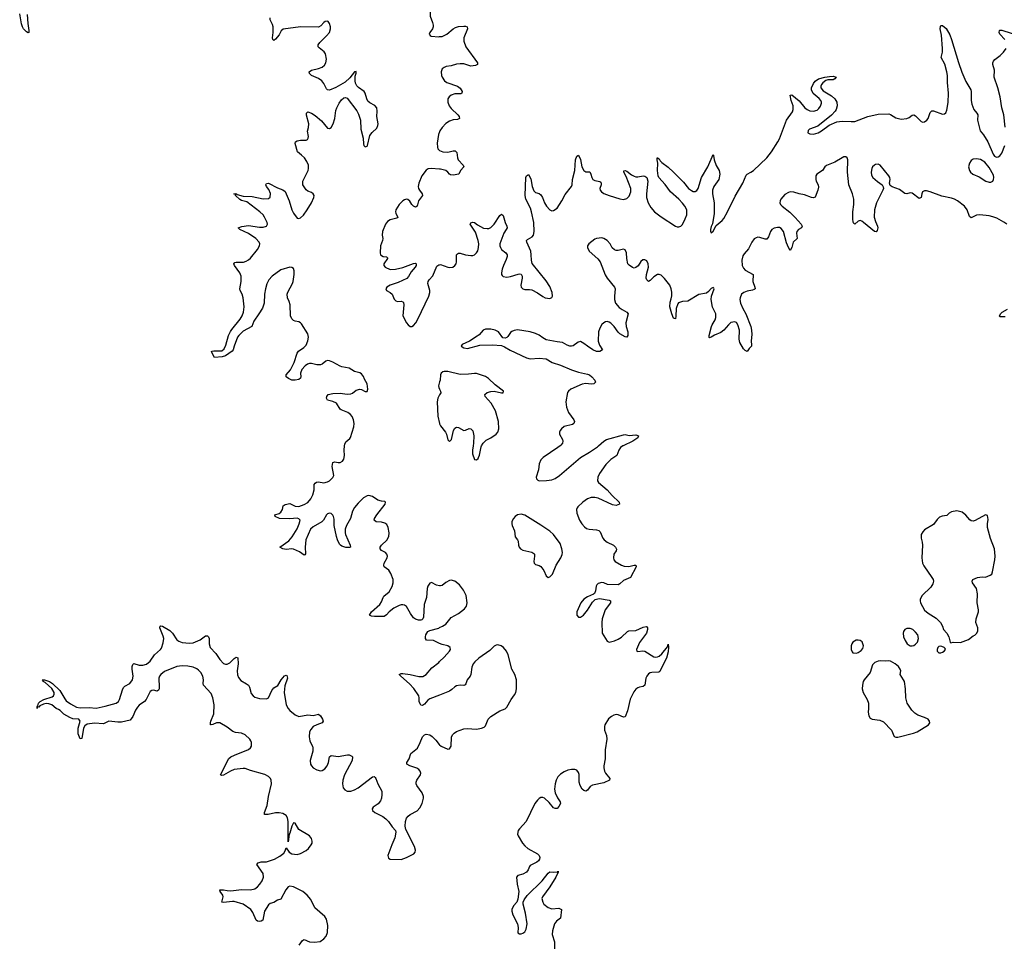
# Model space of a CAD drawing. Header units: inches. Extents: x 1682510 to 1839368, y 640758 to 791543.
# Tile 131 of 186: x 1815316 to 1826299, y 664463 to 674751. Entities that reach past the tile are written whole.
import ezdxf

# ---------------------------------------------------------------- set-up
doc = ezdxf.new("R2010")
doc.units = ezdxf.units.IN
doc.header["$MEASUREMENT"] = 0
for name, color, linetype in [('B8616', 7, 'Continuous'), ('B8617', 7, 'Continuous'), ('B8626', 7, 'Continuous'), ('B8627', 7, 'Continuous')]:
    doc.layers.add(name, color=color, linetype=linetype)

msp = doc.modelspace()

# ---------------------------------------------------------------- linework, layer by layer
at = {"layer": 'B8616', "color": 6, "elevation": 400}
for points in [[(1820000, 668439), (1819966, 668446), (1819910, 668477), (1819890, 668467), (1819870, 668435), (1819862, 668410), (1819854, 668310), (1819829, 668230), (1819822, 668090), (1819811, 668069), (1819800, 668060), (1819790, 668055), (1819764, 668056), (1819730, 668068), (1819710, 668081), (1819674, 668130), (1819630, 668207), (1819610, 668221), (1819590, 668226), (1819570, 668225), (1819550, 668218), (1819490, 668189), (1819438, 668150), (1819406, 668114), (1819383, 668097), (1819275, 668095), (1819240, 668100), (1819218, 668110), (1819241, 668150), (1819332, 668230), (1819350, 668258), (1819369, 668310), (1819378, 668322), (1819439, 668370), (1819472, 668430), (1819483, 668470), (1819480, 668510), (1819457, 668577), (1819433, 668613), (1819383, 668650), (1819377, 668670), (1819382, 668690), (1819415, 668750), (1819418, 668770), (1819413, 668790), (1819395, 668810), (1819353, 668833), (1819338, 668850), (1819338, 668870), (1819351, 668890), (1819410, 668948), (1819432, 668990), (1819437, 669030), (1819427, 669090), (1819410, 669121), (1819390, 669136), (1819350, 669147), (1819292, 669152), (1819269, 669170), (1819274, 669190), (1819298, 669230), (1819391, 669350), (1819396, 669370), (1819390, 669377), (1819350, 669381), (1819310, 669395), (1819250, 669435), (1819210, 669444), (1819190, 669443), (1819150, 669420), (1819090, 669359), (1819050, 669310), (1819029, 669270), (1819007, 669190), (1818961, 669110), (1818945, 669070), (1818945, 669030), (1818949, 669009), (1819003, 668890), (1819006, 668870), (1818996, 668864), (1818953, 668867), (1818910, 668881), (1818895, 668890), (1818884, 668904), (1818862, 668950), (1818848, 668990), (1818823, 669110), (1818823, 669183), (1818818, 669210), (1818810, 669225), (1818790, 669243), (1818770, 669248), (1818750, 669241), (1818739, 669230), (1818705, 669170), (1818688, 669152), (1818590, 669097), (1818561, 669070), (1818508, 668950), (1818500, 668870), (1818504, 668796), (1818497, 668783), (1818490, 668782), (1818438, 668818), (1818370, 668848), (1818350, 668851), (1818290, 668845), (1818250, 668849), (1818216, 668870), (1818319, 668941), (1818357, 668983), (1818410, 669074), (1818434, 669130), (1818444, 669170), (1818430, 669186), (1818410, 669193), (1818330, 669187), (1818213, 669190), (1818167, 669210), (1818163, 669230), (1818210, 669244), (1818230, 669259), (1818246, 669290), (1818253, 669330), (1818276, 669344), (1818330, 669355), (1818390, 669326), (1818430, 669324), (1818490, 669344), (1818530, 669369), (1818565, 669410), (1818587, 669453), (1818602, 669510), (1818602, 669570), (1818610, 669584), (1818626, 669594), (1818650, 669597), (1818710, 669588), (1818750, 669598), (1818773, 669610), (1818810, 669647), (1818821, 669670), (1818803, 669770), (1818807, 669813), (1818830, 669820), (1818870, 669813), (1818890, 669815), (1818918, 669830), (1818933, 669850), (1818940, 669890), (1818935, 669950), (1818940, 670000)], [(1818433, 664430), (1818470, 664484), (1818481, 664490), (1818490, 664493), (1818550, 664467), (1818604, 664464), (1818666, 664474), (1818710, 664503), (1818733, 664530), (1818748, 664572), (1818752, 664650), (1818740, 664720), (1818721, 664750), (1818608, 664848), (1818562, 664942), (1818524, 664990), (1818473, 665030), (1818370, 665083), (1818330, 665090), (1818310, 665081), (1818283, 665050), (1818230, 664944), (1818190, 664934), (1818151, 664909), (1818110, 664895), (1818090, 664883), (1818048, 664810), (1818028, 664710), (1818010, 664698), (1817990, 664695), (1817970, 664699), (1817954, 664710), (1817915, 664795), (1817893, 664830), (1817810, 664890), (1817710, 664919), (1817690, 664920), (1817588, 664908), (1817569, 664910), (1817587, 664970), (1817580, 664990), (1817552, 665030), (1817547, 665050), (1817590, 665050), (1817630, 665040), (1817670, 665037), (1817790, 665051), (1817890, 665050), (1817939, 665061), (1817970, 665083), (1817996, 665110), (1818020, 665150), (1818034, 665190), (1818031, 665230), (1817961, 665330), (1817975, 665350), (1818010, 665360), (1818070, 665361), (1818160, 665390), (1818216, 665424), (1818261, 665459), (1818278, 665482), (1818290, 665517), (1818321, 665470), (1818350, 665450), (1818410, 665444), (1818450, 665454), (1818510, 665486), (1818539, 665510), (1818568, 665550), (1818578, 665570), (1818580, 665590), (1818570, 665622), (1818550, 665650), (1818430, 665723), (1818390, 665792), (1818370, 665794), (1818350, 665758), (1818330, 665679), (1818322, 665670), (1818310, 665582), (1818311, 665810), (1818305, 665850), (1818290, 665878), (1818250, 665899), (1818210, 665908), (1818170, 665908), (1818088, 665888), (1818048, 665890), (1818045, 665910), (1818075, 665990), (1818093, 666090), (1818125, 666230), (1818122, 666270), (1818113, 666290), (1818091, 666311), (1818050, 666334), (1817890, 666378), (1817830, 666401), (1817810, 666402), (1817710, 666389), (1817667, 666373), (1817590, 666327), (1817570, 666323), (1817555, 666330), (1817647, 666513), (1817670, 666530), (1817712, 666550), (1817870, 666615), (1817890, 666630), (1817901, 666650), (1817902, 666690), (1817896, 666710), (1817883, 666730), (1817830, 666778), (1817790, 666795), (1817723, 666803), (1817693, 666813), (1817630, 666863), (1817550, 666910), (1817510, 666909), (1817470, 666891), (1817450, 666887), (1817446, 666890), (1817444, 666910), (1817449, 666929), (1817482, 667010), (1817485, 667110), (1817471, 667190), (1817450, 667238), (1817367, 667330), (1817361, 667350), (1817365, 667390), (1817359, 667430), (1817335, 667470), (1817310, 667497), (1817290, 667512), (1817250, 667531), (1817190, 667543), (1817130, 667546), (1817070, 667537), (1816930, 667482), (1816890, 667451), (1816875, 667430), (1816867, 667410), (1816871, 667309), (1816870, 667290), (1816864, 667276), (1816850, 667264), (1816810, 667275), (1816790, 667273), (1816770, 667260), (1816728, 667170), (1816708, 667150), (1816650, 667106), (1816630, 667084), (1816609, 667051), (1816579, 666981), (1816550, 666941), (1816450, 666917), (1816410, 666918), (1816310, 666931), (1816250, 666899), (1816150, 666908), (1816070, 666895), (1816042, 666878), (1816026, 666850), (1816010, 666735), (1815990, 666734), (1815968, 666788), (1815967, 666850), (1815992, 666930), (1815976, 666950), (1815910, 666956), (1815875, 666970), (1815810, 667009), (1815768, 667048), (1815750, 667060), (1815723, 667070), (1815674, 667110), (1815641, 667121), (1815610, 667125), (1815580, 667120), (1815541, 667099), (1815530, 667087), (1815511, 667089), (1815509, 667070), (1815510, 667090), (1815519, 667101), (1815527, 667130), (1815545, 667150), (1815585, 667170), (1815679, 667201), (1815693, 667210), (1815701, 667230), (1815700, 667250), (1815674, 667294), (1815601, 667361), (1815579, 667370), (1815579, 667379), (1815566, 667390), (1815570, 667390), (1815591, 667390), (1815650, 667370), (1815682, 667350), (1815765, 667270), (1815818, 667178), (1815836, 667156), (1815882, 667122), (1815950, 667085), (1815990, 667078), (1816090, 667080), (1816170, 667075), (1816270, 667095), (1816392, 667130), (1816418, 667150), (1816431, 667170), (1816462, 667278), (1816475, 667305), (1816490, 667319), (1816544, 667350), (1816573, 667390), (1816583, 667430), (1816569, 667510), (1816570, 667539), (1816579, 667561), (1816590, 667572), (1816650, 667554), (1816690, 667554), (1816730, 667565), (1816770, 667598), (1816820, 667670), (1816886, 667730), (1816896, 667744), (1816917, 667803), (1816922, 667850), (1816916, 667876), (1816885, 667950), (1816880, 667970), (1816882, 667990), (1816886, 667994), (1816910, 667989), (1816990, 667941), (1817021, 667910), (1817070, 667837), (1817090, 667822), (1817130, 667807), (1817210, 667798), (1817250, 667803), (1817330, 667835), (1817390, 667880), (1817410, 667881), (1817421, 667870), (1817429, 667850), (1817428, 667790), (1817439, 667750), (1817505, 667685), (1817550, 667616), (1817590, 667573), (1817610, 667563), (1817630, 667563), (1817660, 667580), (1817710, 667629), (1817730, 667641), (1817750, 667637), (1817753, 667570), (1817743, 667490), (1817746, 667446), (1817756, 667416), (1817781, 667381), (1817847, 667347), (1817867, 667330), (1817878, 667310), (1817899, 667239), (1817920, 667210), (1817938, 667198), (1817990, 667183), (1818070, 667180), (1818090, 667188), (1818130, 667270), (1818150, 667300), (1818194, 667326), (1818232, 667390), (1818270, 667433), (1818290, 667443), (1818297, 667437), (1818302, 667410), (1818275, 667325), (1818265, 667250), (1818290, 667110), (1818310, 667069), (1818330, 667047), (1818390, 666999), (1818430, 666983), (1818530, 666998), (1818590, 666993), (1818650, 667007), (1818670, 666989), (1818695, 666950), (1818702, 666930), (1818690, 666909), (1818630, 666889), (1818590, 666868), (1818562, 666838), (1818550, 666810), (1818546, 666754), (1818552, 666710), (1818559, 666690), (1818583, 666650), (1818587, 666630), (1818584, 666596), (1818556, 666490), (1818560, 666450), (1818570, 666430), (1818590, 666408), (1818630, 666385), (1818670, 666375), (1818690, 666380), (1818721, 666399), (1818747, 666430), (1818762, 666470), (1818770, 666530), (1818790, 666546), (1818870, 666535), (1818974, 666554), (1818992, 666552), (1819020, 666540), (1819030, 666530), (1819025, 666490), (1818938, 666330), (1818920, 666270), (1818917, 666230), (1818925, 666185), (1818942, 666162), (1818970, 666148), (1819010, 666150), (1819050, 666164), (1819090, 666185), (1819250, 666309), (1819270, 666311), (1819281, 666301), (1819289, 666289), (1819310, 666230), (1819355, 666150), (1819357, 666110), (1819351, 666070), (1819340, 666040), (1819313, 666007), (1819260, 665970), (1819249, 665950), (1819253, 665933), (1819278, 665910), (1819365, 665865), (1819400, 665840), (1819428, 665810), (1819469, 665750), (1819508, 665710), (1819513, 665693), (1819502, 665630), (1819468, 665552), (1819424, 665430), (1819430, 665402), (1819450, 665389), (1819570, 665388), (1819630, 665408), (1819699, 665441), (1819714, 665450), (1819727, 665470), (1819730, 665490), (1819719, 665530), (1819623, 665723), (1819617, 665757), (1819619, 665810), (1819632, 665848), (1819650, 665870), (1819673, 665887), (1819750, 665930), (1819779, 665961), (1819807, 666010), (1819822, 666070), (1819821, 666090), (1819805, 666130), (1819745, 666210), (1819738, 666230), (1819737, 666250), (1819745, 666270), (1819786, 666330), (1819790, 666350), (1819784, 666370), (1819767, 666390), (1819744, 666404), (1819667, 666430), (1819634, 666450), (1819636, 666470), (1819661, 666510), (1819679, 666570), (1819752, 666628), (1819784, 666690), (1819810, 666756), (1819830, 666777), (1819850, 666784), (1819890, 666775), (1819918, 666758), (1819958, 666718), (1819995, 666670), (1820000, 666666)], [(1820000, 667797), (1819930, 667829), (1819853, 667833), (1819843, 667850), (1819842, 667870), (1819848, 667892), (1819870, 667928), (1819890, 667942), (1819990, 667967), (1820000, 667972)], [(1820000, 667220), (1819890, 667177), (1819870, 667163), (1819830, 667118), (1819810, 667103), (1819790, 667108), (1819782, 667122), (1819773, 667150), (1819773, 667190), (1819768, 667210), (1819713, 667293), (1819665, 667345), (1819566, 667430), (1819550, 667450), (1819570, 667461), (1819590, 667462), (1819671, 667451), (1819770, 667428), (1819811, 667429), (1819850, 667450), (1819915, 667525), (1819990, 667583), (1820000, 667593)]]:
    msp.add_lwpolyline(points, dxfattribs=at)
at = {"layer": 'B8617', "color": 6, "elevation": 400}
for points in [[(1815401, 674810), (1815405, 674710), (1815418, 674630), (1815417, 674610), (1815410, 674603), (1815390, 674617), (1815357, 674650), (1815346, 674670), (1815336, 674704), (1815316, 674816)], [(1820000, 674871), (1819970, 674875), (1819930, 674870), (1819917, 674863), (1819903, 674850), (1819894, 674830), (1819895, 674790), (1819921, 674721), (1819928, 674690), (1819928, 674670), (1819921, 674650), (1819890, 674610), (1819884, 674590), (1819893, 674573), (1819906, 674566), (1819990, 674561), (1820000, 674562)], [(1818940, 670000), (1818942, 670018), (1818955, 670045), (1818998, 670082), (1819006, 670094), (1819042, 670210), (1819045, 670250), (1819040, 670290), (1819025, 670325), (1819005, 670350), (1818976, 670370), (1818900, 670400), (1818889, 670410), (1818850, 670474), (1818810, 670494), (1818750, 670510), (1818737, 670530), (1818741, 670550), (1818758, 670570), (1818810, 670584), (1818890, 670585), (1818970, 670575), (1819010, 670578), (1819030, 670588), (1819070, 670619), (1819110, 670630), (1819130, 670628), (1819170, 670607), (1819190, 670605), (1819201, 670630), (1819190, 670690), (1819162, 670742), (1819150, 670773), (1819130, 670801), (1819110, 670813), (1819050, 670830), (1818990, 670864), (1818910, 670879), (1818890, 670887), (1818810, 670931), (1818770, 670946), (1818750, 670949), (1818730, 670943), (1818690, 670911), (1818670, 670902), (1818630, 670903), (1818570, 670918), (1818550, 670918), (1818526, 670910), (1818499, 670890), (1818463, 670850), (1818449, 670810), (1818452, 670770), (1818448, 670752), (1818430, 670740), (1818390, 670731), (1818350, 670733), (1818313, 670750), (1818290, 670770), (1818290, 670790), (1818335, 670845), (1818377, 670930), (1818410, 671032), (1818426, 671054), (1818486, 671094), (1818510, 671122), (1818530, 671170), (1818538, 671210), (1818530, 671250), (1818461, 671361), (1818450, 671372), (1818430, 671383), (1818390, 671389), (1818370, 671397), (1818350, 671415), (1818337, 671450), (1818334, 671570), (1818323, 671610), (1818305, 671650), (1818299, 671690), (1818307, 671713), (1818359, 671810), (1818365, 671830), (1818379, 671910), (1818379, 671950), (1818370, 671976), (1818350, 671988), (1818330, 671990), (1818230, 671963), (1818132, 671890), (1818095, 671850), (1818074, 671806), (1818058, 671750), (1818048, 671690), (1818042, 671590), (1818024, 671536), (1817985, 671470), (1817929, 671390), (1817906, 671330), (1817810, 671278), (1817760, 671230), (1817747, 671210), (1817708, 671112), (1817697, 671070), (1817685, 671055), (1817610, 671003), (1817573, 670993), (1817490, 670983), (1817473, 671010), (1817456, 671050), (1817464, 671056), (1817481, 671059), (1817570, 671060), (1817598, 671082), (1817617, 671123), (1817646, 671230), (1817666, 671274), (1817682, 671298), (1817775, 671410), (1817799, 671450), (1817812, 671490), (1817819, 671550), (1817807, 671650), (1817797, 671690), (1817777, 671730), (1817773, 671750), (1817785, 671830), (1817787, 671890), (1817772, 671930), (1817711, 672010), (1817705, 672030), (1817717, 672043), (1817730, 672049), (1817811, 672049), (1817842, 672058), (1817870, 672074), (1817890, 672092), (1817969, 672190), (1817990, 672230), (1817993, 672250), (1817986, 672270), (1817949, 672310), (1817870, 672367), (1817770, 672410), (1817752, 672430), (1817795, 672445), (1817870, 672455), (1817990, 672439), (1818030, 672438), (1818068, 672450), (1818079, 672470), (1818078, 672490), (1818048, 672550), (1818030, 672575), (1817996, 672610), (1817850, 672720), (1817790, 672736), (1817770, 672745), (1817724, 672790), (1817722, 672802), (1817704, 672810), (1817728, 672812), (1817743, 672803), (1817810, 672784), (1817910, 672781), (1818030, 672754), (1818090, 672756), (1818108, 672772), (1818112, 672812), (1818096, 672856), (1818070, 672890), (1818061, 672910), (1818070, 672925), (1818090, 672927), (1818190, 672877), (1818252, 672852), (1818276, 672836), (1818290, 672810), (1818320, 672730), (1818350, 672630), (1818370, 672592), (1818410, 672538), (1818430, 672534), (1818450, 672543), (1818480, 672570), (1818522, 672630), (1818572, 672710), (1818598, 672770), (1818599, 672790), (1818590, 672810), (1818570, 672823), (1818530, 672838), (1818510, 672852), (1818475, 672910), (1818475, 672950), (1818534, 673070), (1818538, 673090), (1818536, 673130), (1818520, 673170), (1818492, 673210), (1818461, 673241), (1818416, 673276), (1818389, 673370), (1818394, 673390), (1818410, 673399), (1818450, 673406), (1818510, 673407), (1818526, 673414), (1818535, 673430), (1818536, 673450), (1818527, 673507), (1818539, 673550), (1818541, 673590), (1818514, 673686), (1818514, 673710), (1818530, 673722), (1818570, 673707), (1818610, 673682), (1818682, 673622), (1818750, 673541), (1818770, 673536), (1818790, 673548), (1818812, 673588), (1818831, 673649), (1818843, 673737), (1818853, 673767), (1818880, 673820), (1818904, 673856), (1818930, 673881), (1818950, 673885), (1818970, 673876), (1819076, 673736), (1819096, 673696), (1819116, 673630), (1819122, 673530), (1819146, 673430), (1819150, 673365), (1819155, 673350), (1819170, 673333), (1819190, 673342), (1819196, 673350), (1819221, 673459), (1819247, 673493), (1819299, 673541), (1819312, 673570), (1819314, 673590), (1819299, 673670), (1819305, 673730), (1819299, 673770), (1819276, 673796), (1819223, 673823), (1819201, 673841), (1819187, 673867), (1819171, 673931), (1819160, 673950), (1819094, 673994), (1819075, 674015), (1819062, 674042), (1819057, 674070), (1819059, 674121), (1819070, 674154), (1819070, 674174), (1819050, 674169), (1818998, 674102), (1818946, 674054), (1818844, 673996), (1818770, 673965), (1818750, 673968), (1818739, 673979), (1818710, 674041), (1818687, 674070), (1818650, 674095), (1818571, 674130), (1818548, 674150), (1818546, 674170), (1818570, 674190), (1818650, 674206), (1818690, 674223), (1818716, 674244), (1818731, 674270), (1818738, 674310), (1818727, 674370), (1818712, 674392), (1818656, 674436), (1818647, 674450), (1818646, 674470), (1818662, 674498), (1818740, 674570), (1818770, 674610), (1818782, 674650), (1818782, 674670), (1818773, 674710), (1818756, 674730), (1818750, 674734), (1818725, 674730), (1818710, 674720), (1818676, 674684), (1818650, 674668), (1818450, 674670), (1818256, 674644), (1818233, 674627), (1818210, 674582), (1818170, 674533), (1818150, 674518), (1818138, 674530), (1818136, 674550), (1818145, 674610), (1818142, 674670), (1818137, 674697), (1818111, 674750), (1818108, 674770)], [(1820000, 673502), (1819989, 673471), (1819974, 673374), (1819975, 673330), (1819981, 673310), (1819995, 673295), (1820000, 673292)], [(1820000, 673086), (1819907, 673093), (1819873, 673087), (1819850, 673073), (1819802, 673010), (1819767, 672930), (1819761, 672890), (1819766, 672870), (1819774, 672850), (1819804, 672810), (1819808, 672790), (1819763, 672730), (1819748, 672672), (1819730, 672662), (1819710, 672670), (1819690, 672691), (1819667, 672727), (1819646, 672746), (1819630, 672750), (1819610, 672744), (1819590, 672730), (1819550, 672690), (1819512, 672630), (1819509, 672610), (1819513, 672593), (1819533, 672547), (1819523, 672537), (1819450, 672519), (1819420, 672500), (1819398, 672470), (1819363, 672390), (1819358, 672350), (1819365, 672310), (1819362, 672290), (1819339, 672230), (1819335, 672150), (1819341, 672130), (1819350, 672120), (1819370, 672112), (1819407, 672107), (1819417, 672097), (1819419, 672090), (1819378, 672030), (1819378, 672010), (1819393, 671990), (1819450, 671967), (1819508, 671968), (1819590, 671989), (1819710, 672034), (1819730, 672036), (1819739, 672030), (1819737, 672010), (1819726, 671990), (1819681, 671939), (1819653, 671887), (1819634, 671866), (1819539, 671821), (1819448, 671790), (1819412, 671770), (1819401, 671750), (1819408, 671730), (1819450, 671708), (1819471, 671691), (1819494, 671634), (1819510, 671616), (1819530, 671607), (1819571, 671611), (1819590, 671605), (1819597, 671597), (1819602, 671570), (1819589, 671450), (1819630, 671372), (1819650, 671347), (1819670, 671331), (1819690, 671330), (1819710, 671342), (1819735, 671370), (1819757, 671410), (1819878, 671670), (1819890, 671710), (1819892, 671730), (1819869, 671810), (1819871, 671830), (1819883, 671850), (1819925, 671895), (1819970, 672002), (1819990, 672017), (1820000, 672019)], [(1820000, 670713), (1819987, 670670), (1819990, 670650), (1820000, 670631)], [(1820000, 670568), (1819979, 670530), (1819973, 670490), (1819979, 670330), (1819997, 670250), (1820000, 670243)]]:
    msp.add_lwpolyline(points, dxfattribs=at)
at = {"layer": 'B8626', "color": 6, "elevation": 400}
for points in [[(1820373, 670000), (1820365, 669950), (1820367, 669910), (1820390, 669846), (1820410, 669843), (1820430, 669859), (1820435, 669870), (1820444, 669896), (1820462, 669990), (1820467, 670000)], [(1822046, 670000), (1822042, 669998), (1822019, 669981), (1821999, 669950), (1821976, 669890), (1821910, 669846), (1821854, 669790), (1821784, 669690), (1821764, 669650), (1821762, 669610), (1821773, 669590), (1821870, 669510), (1821924, 669444), (1822001, 669370), (1822005, 669350), (1821970, 669335), (1821930, 669340), (1821770, 669416), (1821730, 669424), (1821690, 669424), (1821649, 669410), (1821597, 669370), (1821541, 669319), (1821533, 669307), (1821528, 669290), (1821531, 669250), (1821561, 669170), (1821585, 669130), (1821615, 669095), (1821639, 669079), (1821669, 669069), (1821750, 669062), (1821776, 669056), (1821790, 669039), (1821820, 668970), (1821837, 668950), (1821870, 668926), (1821940, 668890), (1821962, 668870), (1821973, 668847), (1821969, 668830), (1821944, 668790), (1821938, 668750), (1821943, 668730), (1821958, 668710), (1822029, 668670), (1822059, 668659), (1822110, 668654), (1822170, 668669), (1822188, 668668), (1822193, 668650), (1822130, 668530), (1822050, 668499), (1822010, 668460), (1821990, 668450), (1821874, 668454), (1821830, 668473), (1821810, 668477), (1821770, 668464), (1821754, 668450), (1821746, 668434), (1821738, 668382), (1821726, 668354), (1821716, 668344), (1821650, 668316), (1821610, 668291), (1821576, 668250), (1821530, 668150), (1821529, 668110), (1821550, 668089), (1821570, 668090), (1821605, 668110), (1821650, 668167), (1821704, 668256), (1821736, 668284), (1821765, 668295), (1821784, 668296), (1821890, 668280), (1821906, 668270), (1821907, 668250), (1821846, 668170), (1821814, 668070), (1821808, 668030), (1821812, 667912), (1821870, 667821), (1821891, 667811), (1821950, 667824), (1821990, 667842), (1822030, 667867), (1822094, 667930), (1822110, 667936), (1822190, 667942), (1822270, 667977), (1822304, 667984), (1822310, 667982), (1822319, 667970), (1822318, 667950), (1822307, 667910), (1822230, 667807), (1822197, 667730), (1822201, 667710), (1822210, 667707), (1822268, 667712), (1822290, 667708), (1822390, 667648), (1822410, 667643), (1822430, 667645), (1822450, 667654), (1822480, 667680), (1822543, 667757), (1822550, 667786), (1822554, 667754), (1822550, 667702), (1822530, 667630), (1822497, 667570), (1822458, 667482), (1822446, 667474), (1822367, 667473), (1822350, 667468), (1822330, 667456), (1822310, 667430), (1822302, 667410), (1822288, 667330), (1822270, 667314), (1822230, 667308), (1822210, 667301), (1822190, 667286), (1822165, 667255), (1822125, 667175), (1822094, 667046), (1822070, 666978), (1822050, 666972), (1821990, 667000), (1821970, 667003), (1821943, 666997), (1821917, 666983), (1821884, 666956), (1821843, 666890), (1821839, 666870), (1821841, 666830), (1821862, 666770), (1821866, 666730), (1821845, 666610), (1821845, 666510), (1821831, 666430), (1821832, 666410), (1821840, 666370), (1821849, 666350), (1821898, 666290), (1821896, 666270), (1821830, 666242), (1821705, 666215), (1821680, 666200), (1821650, 666160), (1821630, 666149), (1821610, 666156), (1821591, 666171), (1821568, 666210), (1821557, 666250), (1821555, 666335), (1821550, 666355), (1821530, 666381), (1821509, 666389), (1821470, 666389), (1821430, 666381), (1821390, 666364), (1821350, 666339), (1821320, 666310), (1821299, 666270), (1821289, 666230), (1821283, 666170), (1821290, 666130), (1821314, 666074), (1821345, 666030), (1821348, 666010), (1821330, 665978), (1821310, 665956), (1821290, 665954), (1821270, 665964), (1821222, 666022), (1821170, 666069), (1821150, 666077), (1821130, 666078), (1821110, 666068), (1821090, 666050), (1821062, 666010), (1820964, 665810), (1820890, 665730), (1820877, 665710), (1820870, 665670), (1820877, 665650), (1820924, 665570), (1820950, 665539), (1820983, 665510), (1821091, 665450), (1821109, 665430), (1821116, 665410), (1821115, 665390), (1821103, 665370), (1821084, 665356), (1821010, 665321), (1821001, 665310), (1820987, 665270), (1820970, 665247), (1820930, 665223), (1820873, 665207), (1820857, 665190), (1820864, 665110), (1820882, 665030), (1820874, 664946), (1820860, 664910), (1820825, 664870), (1820804, 664830), (1820805, 664810), (1820817, 664770), (1820869, 664669), (1820875, 664630), (1820873, 664570), (1820890, 664557), (1820910, 664556), (1820930, 664565), (1820950, 664582), (1820967, 664610), (1820977, 664670), (1820959, 664790), (1820933, 664890), (1820933, 664910), (1820942, 664938), (1820975, 664985), (1821143, 665150), (1821210, 665233), (1821230, 665250), (1821275, 665245), (1821330, 665251), (1821328, 665248), (1821312, 665248), (1821317, 665237), (1821296, 665190), (1821230, 665082), (1821149, 664970), (1821142, 664950), (1821150, 664910), (1821162, 664890), (1821210, 664853), (1821250, 664838), (1821330, 664843), (1821359, 664830), (1821349, 664731), (1821302, 664698), (1821281, 664670), (1821260, 664590), (1821257, 664550), (1821281, 664470), (1821282, 664390)], [(1821343, 670000), (1821320, 669980), (1821156, 669870), (1821130, 669842), (1821110, 669798), (1821102, 669730), (1821077, 669650), (1821081, 669630), (1821096, 669616), (1821110, 669610), (1821193, 669613), (1821250, 669620), (1821290, 669635), (1821339, 669670), (1821570, 669869), (1821672, 669928), (1821760, 669990), (1821771, 670000)], [(1820000, 667972), (1820033, 667987), (1820068, 668010), (1820130, 668084), (1820210, 668130), (1820278, 668182), (1820300, 668210), (1820309, 668250), (1820297, 668330), (1820267, 668390), (1820220, 668450), (1820170, 668489), (1820130, 668500), (1820110, 668497), (1820070, 668477), (1820030, 668443), (1820010, 668437), (1820000, 668439)], [(1820000, 667593), (1820050, 667641), (1820112, 667710), (1820122, 667730), (1820119, 667750), (1820092, 667770), (1820030, 667784), (1820000, 667797)], [(1820000, 666666), (1820019, 666650), (1820090, 666616), (1820110, 666619), (1820128, 666652), (1820133, 666750), (1820144, 666776), (1820163, 666797), (1820190, 666814), (1820270, 666845), (1820308, 666848), (1820410, 666840), (1820466, 666850), (1820497, 666863), (1820510, 666876), (1820541, 666950), (1820570, 666982), (1820670, 667046), (1820730, 667067), (1820750, 667084), (1820797, 667170), (1820837, 667223), (1820850, 667250), (1820857, 667290), (1820856, 667390), (1820838, 667450), (1820807, 667510), (1820764, 667670), (1820746, 667710), (1820714, 667750), (1820687, 667770), (1820650, 667781), (1820630, 667778), (1820610, 667765), (1820561, 667719), (1820438, 667630), (1820391, 667590), (1820376, 667570), (1820360, 667530), (1820348, 667450), (1820339, 667430), (1820309, 667390), (1820294, 667346), (1820286, 667334), (1820270, 667328), (1820229, 667331), (1820190, 667323), (1820170, 667312), (1820138, 667282), (1820110, 667263), (1820000, 667220)]]:
    msp.add_lwpolyline(points, dxfattribs=at)
at = {"layer": 'B8626', "color": 6}
for points, elevation in [([(1820910, 669236), (1820870, 669230), (1820841, 669210), (1820823, 669190), (1820806, 669154), (1820805, 669130), (1820809, 669110), (1820834, 669050), (1820844, 668984), (1820870, 668950), (1820875, 668935), (1820879, 668890), (1820886, 668870), (1820904, 668850), (1820930, 668837), (1821030, 668812), (1821050, 668799), (1821057, 668790), (1821060, 668770), (1821051, 668711), (1821055, 668690), (1821070, 668677), (1821110, 668665), (1821130, 668654), (1821162, 668610), (1821190, 668550), (1821210, 668532), (1821230, 668538), (1821258, 668570), (1821301, 668670), (1821351, 668750), (1821366, 668786), (1821370, 668810), (1821365, 668850), (1821343, 668910), (1821270, 669012), (1821229, 669049), (1821130, 669116), (1820950, 669225)], 400), ([(1825770, 669276), (1825710, 669265), (1825683, 669250), (1825656, 669224), (1825604, 669216), (1825576, 669204), (1825550, 669178), (1825510, 669123), (1825410, 669061), (1825390, 669039), (1825373, 669010), (1825370, 668970), (1825384, 668924), (1825387, 668890), (1825380, 668750), (1825385, 668690), (1825401, 668661), (1825492, 668532), (1825504, 668510), (1825508, 668490), (1825501, 668459), (1825478, 668422), (1825384, 668330), (1825362, 668290), (1825360, 668270), (1825365, 668250), (1825410, 668166), (1825450, 668134), (1825538, 668078), (1825588, 668028), (1825611, 667990), (1825621, 667950), (1825659, 667910), (1825681, 667870), (1825694, 667810), (1825702, 667802), (1825729, 667811), (1825810, 667808), (1825900, 667840), (1825950, 667881), (1825970, 667887), (1825993, 667910), (1826005, 667935), (1826003, 667970), (1825980, 668030), (1825984, 668070), (1826010, 668150), (1826011, 668170), (1825997, 668250), (1826001, 668350), (1825989, 668410), (1825943, 668470), (1825939, 668490), (1825946, 668510), (1825999, 668530), (1826050, 668537), (1826090, 668535), (1826142, 668558), (1826158, 668570), (1826167, 668593), (1826193, 668727), (1826197, 668770), (1826190, 668850), (1826146, 668966), (1826111, 669090), (1826110, 669130), (1826117, 669177), (1826110, 669222), (1826090, 669229), (1825975, 669165), (1825950, 669158), (1825930, 669163), (1825914, 669174), (1825870, 669226), (1825830, 669261)], 500), ([(1825210, 667963), (1825190, 667952), (1825176, 667930), (1825170, 667910), (1825176, 667870), (1825192, 667830), (1825216, 667790), (1825250, 667768), (1825270, 667768), (1825290, 667774), (1825310, 667787), (1825330, 667811), (1825340, 667850), (1825334, 667890), (1825310, 667923), (1825278, 667950), (1825250, 667961)], 500), ([(1824670, 667832), (1824648, 667832), (1824611, 667810), (1824597, 667790), (1824590, 667770), (1824590, 667730), (1824602, 667702), (1824611, 667691), (1824650, 667687), (1824670, 667695), (1824702, 667718), (1824719, 667741), (1824729, 667770), (1824712, 667812), (1824690, 667827)], 500), ([(1825590, 667765), (1825570, 667761), (1825559, 667750), (1825551, 667730), (1825551, 667710), (1825570, 667691), (1825590, 667691), (1825610, 667697), (1825629, 667710), (1825642, 667730), (1825639, 667739), (1825628, 667750), (1825602, 667762)], 500), ([(1825010, 667602), (1824970, 667598), (1824918, 667602), (1824890, 667598), (1824856, 667584), (1824830, 667559), (1824804, 667470), (1824737, 667390), (1824726, 667370), (1824716, 667330), (1824714, 667290), (1824723, 667250), (1824770, 667170), (1824784, 667130), (1824785, 667070), (1824780, 667030), (1824786, 666990), (1824803, 666963), (1824824, 666950), (1824910, 666940), (1824950, 666922), (1825040, 666830), (1825070, 666759), (1825089, 666749), (1825110, 666749), (1825286, 666794), (1825327, 666810), (1825454, 666890), (1825469, 666910), (1825465, 666930), (1825449, 666950), (1825409, 666970), (1825336, 666996), (1825300, 667020), (1825268, 667050), (1825230, 667107), (1825217, 667130), (1825200, 667190), (1825197, 667290), (1825184, 667370), (1825176, 667390), (1825136, 667450), (1825145, 667490), (1825138, 667510), (1825117, 667537), (1825083, 667570), (1825030, 667597)], 500)]:
    msp.add_lwpolyline(points, close=True, dxfattribs=dict(at, elevation=elevation))
at = {"layer": 'B8627', "color": 6, "elevation": 400}
for points in [[(1820000, 672019), (1820010, 672020), (1820090, 671990), (1820114, 671986), (1820148, 671992), (1820171, 672009), (1820183, 672030), (1820188, 672050), (1820189, 672130), (1820198, 672142), (1820210, 672148), (1820230, 672147), (1820290, 672130), (1820350, 672120), (1820370, 672121), (1820390, 672129), (1820413, 672150), (1820425, 672175), (1820434, 672210), (1820436, 672250), (1820431, 672290), (1820401, 672381), (1820340, 672470), (1820350, 672485), (1820370, 672495), (1820390, 672488), (1820424, 672464), (1820490, 672428), (1820530, 672421), (1820550, 672424), (1820570, 672434), (1820608, 672470), (1820670, 672566), (1820690, 672581), (1820710, 672566), (1820731, 672491), (1820749, 672450), (1820752, 672430), (1820744, 672410), (1820716, 672370), (1820673, 672250), (1820673, 672230), (1820679, 672210), (1820692, 672190), (1820739, 672150), (1820752, 672130), (1820755, 672110), (1820744, 672076), (1820711, 672010), (1820698, 671970), (1820691, 671930), (1820692, 671910), (1820699, 671899), (1820710, 671888), (1820750, 671881), (1820790, 671888), (1820875, 671915), (1820890, 671918), (1820910, 671912), (1820919, 671890), (1820919, 671870), (1820907, 671790), (1820911, 671770), (1820928, 671750), (1820950, 671744), (1821004, 671744), (1821030, 671737), (1821090, 671704), (1821150, 671663), (1821178, 671650), (1821230, 671644), (1821250, 671652), (1821260, 671670), (1821257, 671710), (1821230, 671775), (1821190, 671840), (1821034, 672034), (1821024, 672070), (1821022, 672130), (1821016, 672170), (1820971, 672270), (1820970, 672290), (1820980, 672300), (1821031, 672329), (1821048, 672350), (1821056, 672390), (1821051, 672490), (1821026, 672610), (1821014, 672650), (1820963, 672750), (1820953, 672790), (1820961, 672990), (1820970, 673009), (1820990, 673024), (1821016, 672976), (1821033, 672890), (1821050, 672844), (1821070, 672823), (1821110, 672813), (1821130, 672798), (1821147, 672767), (1821170, 672710), (1821193, 672670), (1821229, 672629), (1821250, 672620), (1821270, 672623), (1821310, 672650), (1821363, 672730), (1821400, 672800), (1821472, 672890), (1821478, 672910), (1821481, 672970), (1821507, 673070), (1821517, 673190), (1821530, 673228), (1821550, 673239), (1821570, 673193), (1821586, 673110), (1821610, 673070), (1821630, 673056), (1821674, 673054), (1821688, 673028), (1821697, 672990), (1821710, 672970), (1821730, 672959), (1821787, 672947), (1821798, 672938), (1821802, 672930), (1821801, 672910), (1821787, 672870), (1821790, 672850), (1821805, 672830), (1821830, 672813), (1821890, 672790), (1822010, 672753), (1822050, 672747), (1822090, 672757), (1822115, 672785), (1822133, 672830), (1822133, 672870), (1822081, 673001), (1822053, 673050), (1822053, 673067), (1822070, 673069), (1822090, 673061), (1822142, 673022), (1822170, 673005), (1822190, 672999), (1822210, 672998), (1822270, 673011), (1822290, 673007), (1822310, 672990), (1822321, 672950), (1822307, 672810), (1822309, 672769), (1822328, 672710), (1822357, 672657), (1822396, 672610), (1822470, 672551), (1822630, 672449), (1822650, 672442), (1822670, 672440), (1822690, 672447), (1822710, 672469), (1822740, 672530), (1822756, 672576), (1822759, 672610), (1822756, 672630), (1822737, 672670), (1822710, 672706), (1822668, 672750), (1822575, 672830), (1822515, 672915), (1822447, 672990), (1822438, 673010), (1822429, 673069), (1822435, 673150), (1822425, 673190), (1822428, 673210), (1822431, 673211), (1822450, 673198), (1822459, 673179), (1822477, 673157), (1822550, 673105), (1822608, 673050), (1822719, 672939), (1822777, 672870), (1822810, 672847), (1822830, 672837), (1822850, 672836), (1822870, 672847), (1822883, 672870), (1822923, 672990), (1822991, 673110), (1823050, 673248), (1823056, 673236), (1823062, 673190), (1823086, 673126), (1823117, 673070), (1823125, 673030), (1823114, 672970), (1823057, 672890), (1823044, 672850), (1823044, 672810), (1823061, 672710), (1823064, 672590), (1823045, 672475), (1823030, 672444), (1823020, 672410), (1823020, 672390), (1823030, 672375), (1823050, 672394), (1823085, 672455), (1823150, 672512), (1823170, 672536), (1823210, 672607), (1823296, 672784), (1823381, 672930), (1823421, 673019), (1823431, 673030), (1823473, 673050), (1823502, 673070), (1823650, 673209), (1823703, 673277), (1823774, 673390), (1823790, 673421), (1823870, 673630), (1823936, 673724), (1823945, 673750), (1823943, 673790), (1823923, 673850), (1823911, 673909), (1823930, 673914), (1824010, 673846), (1824073, 673770), (1824098, 673750), (1824130, 673734), (1824170, 673732), (1824210, 673744), (1824230, 673759), (1824250, 673785), (1824261, 673819), (1824261, 673830), (1824253, 673850), (1824233, 673873), (1824168, 673928), (1824149, 673970), (1824150, 673990), (1824170, 674039), (1824190, 674065), (1824227, 674090), (1824298, 674110), (1824350, 674117), (1824390, 674120), (1824424, 674110), (1824408, 674090), (1824390, 674081), (1824330, 674082), (1824307, 674073), (1824273, 674047), (1824259, 674030), (1824252, 674010), (1824254, 673990), (1824279, 673959), (1824370, 673903), (1824410, 673868), (1824431, 673831), (1824433, 673790), (1824423, 673750), (1824412, 673730), (1824370, 673686), (1824217, 673563), (1824127, 673530), (1824110, 673514), (1824108, 673490), (1824130, 673477), (1824170, 673476), (1824222, 673490), (1824258, 673510), (1824346, 673574), (1824429, 673611), (1824490, 673620), (1824590, 673614), (1824630, 673617), (1824778, 673670), (1824890, 673697), (1825010, 673700), (1825030, 673693), (1825090, 673658), (1825150, 673643), (1825210, 673651), (1825238, 673662), (1825270, 673685), (1825290, 673689), (1825310, 673680), (1825370, 673616), (1825390, 673609), (1825410, 673612), (1825436, 673630), (1825449, 673651), (1825470, 673717), (1825490, 673734), (1825510, 673733), (1825610, 673698), (1825630, 673701), (1825647, 673713), (1825659, 673741), (1825672, 673828), (1825675, 673930), (1825664, 674050), (1825664, 674130), (1825658, 674170), (1825636, 674256), (1825596, 674330), (1825608, 674390), (1825611, 674430), (1825600, 674580), (1825585, 674650), (1825586, 674674), (1825590, 674685), (1825595, 674685), (1825610, 674686), (1825650, 674652), (1825690, 674581), (1825710, 674532), (1825788, 674272), (1825826, 674166), (1825870, 674061), (1825924, 673970), (1825930, 673950), (1825930, 673850), (1825938, 673810), (1825960, 673750), (1825993, 673710), (1826002, 673690), (1826001, 673630), (1826030, 673512), (1826067, 673467), (1826114, 673390), (1826174, 673250), (1826190, 673230), (1826210, 673219), (1826230, 673220), (1826250, 673233), (1826270, 673263), (1826304, 673350)], [(1820000, 674562), (1820030, 674565), (1820081, 674590), (1820150, 674649), (1820176, 674664), (1820210, 674674), (1820270, 674680), (1820290, 674679), (1820308, 674670), (1820310, 674650), (1820271, 674550), (1820269, 674510), (1820294, 674450), (1820423, 674270), (1820424, 674256), (1820424, 674250), (1820400, 674240), (1820350, 674234), (1820270, 674259), (1820230, 674260), (1820190, 674255), (1820130, 674238), (1820072, 674228), (1820050, 674219), (1820030, 674203), (1820019, 674170), (1820022, 674130), (1820028, 674110), (1820053, 674070), (1820082, 674050), (1820201, 674010), (1820230, 673987), (1820253, 673950), (1820249, 673931), (1820235, 673925), (1820170, 673924), (1820130, 673910), (1820105, 673890), (1820093, 673870), (1820090, 673830), (1820105, 673790), (1820130, 673759), (1820203, 673690), (1820217, 673670), (1820221, 673650), (1820201, 673639), (1820150, 673634), (1820110, 673621), (1820070, 673593), (1820029, 673550), (1820003, 673510), (1820000, 673502)], [(1826306, 674530), (1826249, 674590), (1826241, 674610), (1826244, 674630), (1826250, 674634), (1826270, 674633), (1826470, 674572)], [(1826307, 673553), (1826294, 673690), (1826270, 673770), (1826253, 673890), (1826225, 673990), (1826184, 674110), (1826190, 674190), (1826172, 674250), (1826171, 674270), (1826179, 674290), (1826194, 674306), (1826253, 674350), (1826290, 674390), (1826319, 674430)], [(1820000, 673292), (1820037, 673277), (1820090, 673272), (1820150, 673290), (1820175, 673290), (1820191, 673270), (1820199, 673210), (1820207, 673190), (1820264, 673130), (1820269, 673110), (1820233, 673070), (1820213, 673027), (1820150, 673017), (1820121, 673021), (1820110, 673028), (1820092, 673052), (1820069, 673069), (1820010, 673085), (1820000, 673086)], [(1826327, 672470), (1826295, 672495), (1826217, 672537), (1826170, 672554), (1826130, 672563), (1826026, 672574), (1825990, 672573), (1825930, 672542), (1825910, 672558), (1825884, 672630), (1825853, 672670), (1825775, 672730), (1825742, 672750), (1825710, 672762), (1825602, 672782), (1825470, 672833), (1825430, 672843), (1825410, 672843), (1825387, 672833), (1825378, 672810), (1825370, 672767), (1825350, 672759), (1825270, 672817), (1825250, 672821), (1825210, 672810), (1825190, 672812), (1825130, 672857), (1825048, 672888), (1825024, 672904), (1825018, 672930), (1825025, 672970), (1825022, 672990), (1825011, 673010), (1824913, 673130), (1824890, 673140), (1824863, 673137), (1824850, 673130), (1824830, 673110), (1824820, 673090), (1824812, 673050), (1824817, 673017), (1824834, 672990), (1824886, 672946), (1824936, 672910), (1824949, 672889), (1824950, 672870), (1824945, 672850), (1824873, 672710), (1824852, 672630), (1824848, 672550), (1824861, 672501), (1824884, 672450), (1824887, 672430), (1824879, 672401), (1824870, 672387), (1824850, 672390), (1824730, 672490), (1824710, 672505), (1824690, 672513), (1824670, 672504), (1824630, 672472), (1824619, 672479), (1824613, 672493), (1824611, 672531), (1824610, 672610), (1824622, 672690), (1824622, 672750), (1824606, 672810), (1824564, 672910), (1824550, 673050), (1824553, 673190), (1824546, 673210), (1824530, 673223), (1824510, 673221), (1824490, 673212), (1824410, 673163), (1824316, 673124), (1824298, 673110), (1824270, 673070), (1824207, 673030), (1824196, 673010), (1824195, 672970), (1824200, 672950), (1824222, 672910), (1824225, 672885), (1824219, 672850), (1824189, 672771), (1824170, 672766), (1824150, 672768), (1824070, 672797), (1824010, 672809), (1823950, 672827), (1823910, 672831), (1823890, 672825), (1823850, 672800), (1823805, 672750), (1823797, 672730), (1823796, 672710), (1823804, 672690), (1823822, 672670), (1823905, 672605), (1823965, 672545), (1824033, 672470), (1824043, 672450), (1824038, 672430), (1824003, 672410), (1823984, 672390), (1823979, 672370), (1823987, 672310), (1823945, 672270), (1823928, 672212), (1823910, 672179), (1823890, 672212), (1823870, 672264), (1823837, 672390), (1823810, 672422), (1823790, 672432), (1823770, 672434), (1823730, 672425), (1823705, 672410), (1823689, 672390), (1823668, 672330), (1823650, 672305), (1823630, 672302), (1823570, 672323), (1823550, 672325), (1823530, 672320), (1823510, 672308), (1823481, 672270), (1823445, 672195), (1823398, 672142), (1823382, 672118), (1823371, 672070), (1823376, 672010), (1823390, 671980), (1823410, 671958), (1823496, 671910), (1823493, 671830), (1823517, 671770), (1823518, 671750), (1823510, 671742), (1823490, 671734), (1823430, 671723), (1823392, 671708), (1823369, 671690), (1823351, 671650), (1823349, 671630), (1823356, 671590), (1823383, 671530), (1823417, 671470), (1823470, 671330), (1823479, 671290), (1823482, 671242), (1823474, 671170), (1823480, 671120), (1823478, 671110), (1823454, 671086), (1823430, 671052), (1823410, 671062), (1823390, 671082), (1823348, 671150), (1823342, 671190), (1823344, 671290), (1823327, 671350), (1823310, 671374), (1823290, 671381), (1823270, 671380), (1823250, 671373), (1823223, 671350), (1823170, 671290), (1823137, 671263), (1823067, 671233), (1823030, 671210), (1823010, 671205), (1823008, 671208), (1823007, 671230), (1823033, 671330), (1823040, 671350), (1823074, 671406), (1823082, 671430), (1823080, 671470), (1823044, 671544), (1823029, 671631), (1823031, 671670), (1823064, 671750), (1823059, 671759), (1823050, 671763), (1823030, 671752), (1823000, 671720), (1822977, 671703), (1822890, 671686), (1822770, 671614), (1822710, 671608), (1822665, 671595), (1822656, 671584), (1822639, 671530), (1822636, 671444), (1822630, 671415), (1822610, 671424), (1822590, 671473), (1822569, 671550), (1822570, 671601), (1822583, 671637), (1822589, 671671), (1822589, 671711), (1822583, 671750), (1822568, 671790), (1822510, 671866), (1822470, 671903), (1822450, 671911), (1822430, 671910), (1822390, 671885), (1822350, 671843), (1822330, 671832), (1822310, 671849), (1822305, 671870), (1822309, 671910), (1822329, 671990), (1822326, 672030), (1822310, 672063), (1822290, 672075), (1822268, 672072), (1822244, 672056), (1822213, 672007), (1822190, 671987), (1822170, 671980), (1822150, 671986), (1822113, 672013), (1822100, 672030), (1822087, 672090), (1822084, 672150), (1822070, 672184), (1822050, 672193), (1821990, 672176), (1821970, 672177), (1821950, 672185), (1821926, 672206), (1821902, 672250), (1821870, 672289), (1821830, 672313), (1821810, 672318), (1821750, 672312), (1821730, 672304), (1821665, 672250), (1821650, 672230), (1821648, 672210), (1821667, 672170), (1821763, 672083), (1821790, 672050), (1821846, 671906), (1821869, 671870), (1821952, 671770), (1821960, 671750), (1821950, 671670), (1821951, 671631), (1821963, 671590), (1822002, 671542), (1822038, 671518), (1822089, 671490), (1822104, 671470), (1822077, 671370), (1822082, 671330), (1822099, 671270), (1822098, 671230), (1822090, 671212), (1822070, 671213), (1822010, 671250), (1821990, 671267), (1821946, 671330), (1821910, 671367), (1821890, 671380), (1821870, 671385), (1821850, 671382), (1821830, 671372), (1821810, 671351), (1821787, 671310), (1821774, 671270), (1821767, 671167), (1821782, 671122), (1821816, 671070), (1821788, 671052), (1821750, 671053), (1821710, 671070), (1821649, 671109), (1821610, 671142), (1821570, 671161), (1821544, 671156), (1821490, 671114), (1821470, 671109), (1821452, 671112), (1821423, 671123), (1821370, 671153), (1821310, 671158), (1821190, 671181), (1821150, 671204), (1821110, 671235), (1821070, 671253), (1821009, 671270), (1820870, 671291), (1820830, 671286), (1820805, 671275), (1820790, 671262), (1820762, 671218), (1820750, 671207), (1820730, 671198), (1820705, 671205), (1820658, 671270), (1820618, 671290), (1820570, 671300), (1820510, 671300), (1820487, 671290), (1820442, 671238), (1820419, 671221), (1820334, 671166), (1820252, 671130), (1820239, 671110), (1820271, 671091), (1820310, 671086), (1820450, 671120), (1820590, 671126), (1820690, 671119), (1820725, 671105), (1820787, 671067), (1820970, 670979), (1821010, 670971), (1821110, 670976), (1821190, 670968), (1821257, 670930), (1821350, 670897), (1821470, 670845), (1821550, 670820), (1821650, 670800), (1821670, 670791), (1821699, 670770), (1821732, 670730), (1821737, 670710), (1821721, 670690), (1821690, 670686), (1821630, 670694), (1821590, 670688), (1821463, 670630), (1821436, 670610), (1821426, 670594), (1821408, 670490), (1821415, 670430), (1821439, 670370), (1821498, 670290), (1821504, 670270), (1821501, 670259), (1821498, 670250), (1821481, 670239), (1821390, 670214), (1821358, 670190), (1821343, 670170), (1821337, 670150), (1821339, 670130), (1821370, 670070), (1821375, 670050), (1821370, 670030), (1821352, 670008), (1821343, 670000)], [(1826310, 671439), (1826257, 671437), (1826250, 671437), (1826246, 671446), (1826256, 671470), (1826274, 671490), (1826336, 671524)], [(1820467, 670000), (1820484, 670030), (1820518, 670062), (1820573, 670087), (1820632, 670128), (1820650, 670150), (1820660, 670190), (1820656, 670270), (1820625, 670390), (1820576, 670476), (1820509, 670550), (1820506, 670570), (1820530, 670594), (1820570, 670606), (1820610, 670608), (1820690, 670591), (1820709, 670591), (1820712, 670610), (1820621, 670681), (1820547, 670750), (1820511, 670771), (1820468, 670788), (1820410, 670805), (1820390, 670806), (1820322, 670798), (1820230, 670794), (1820090, 670828), (1820051, 670829), (1820036, 670824), (1820016, 670810), (1820009, 670790), (1820005, 670730), (1820000, 670713)], [(1820000, 670631), (1820011, 670610), (1820012, 670590), (1820000, 670568)], [(1820000, 670243), (1820010, 670221), (1820065, 670150), (1820076, 670130), (1820090, 670068), (1820110, 670049), (1820132, 670070), (1820155, 670170), (1820170, 670196), (1820190, 670208), (1820210, 670204), (1820270, 670172), (1820290, 670173), (1820330, 670191), (1820350, 670190), (1820370, 670168), (1820380, 670110), (1820378, 670030), (1820373, 670000)], [(1821771, 670000), (1821830, 670052), (1821861, 670070), (1822050, 670123), (1822070, 670125), (1822115, 670115), (1822190, 670121), (1822217, 670110), (1822210, 670090), (1822157, 670050), (1822046, 670000)]]:
    msp.add_lwpolyline(points, dxfattribs=at)
msp.add_lwpolyline([(1825990, 673201), (1825950, 673195), (1825930, 673181), (1825909, 673150), (1825899, 673110), (1825909, 673070), (1825923, 673050), (1825947, 673030), (1826017, 672997), (1826093, 672950), (1826130, 672939), (1826150, 672940), (1826170, 672949), (1826180, 672970), (1826183, 672990), (1826177, 673017), (1826130, 673102), (1826082, 673162), (1826032, 673192)], close=True, dxfattribs=at)

doc.saveas('drawing.dxf')
